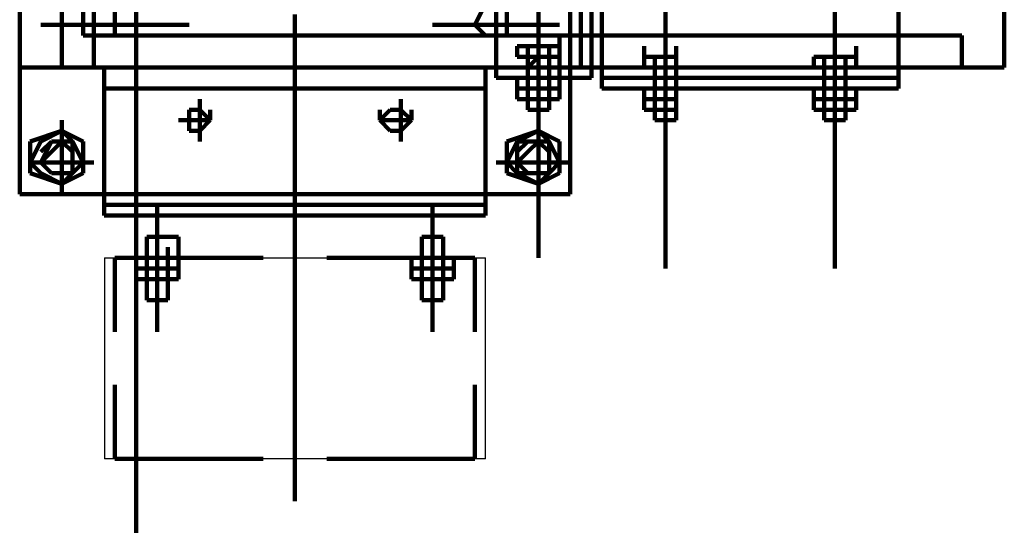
# Model space of a CAD drawing. Header units: inches. Extents: x -1901 to 7725, y 4299 to 7113.
# Tile 101 of 180: x 2424 to 2464, y 6174 to 6194. Entities that reach past the tile are written whole.
import ezdxf

# ---------------------------------------------------------------- set-up
doc = ezdxf.new("R2010")
doc.units = ezdxf.units.IN
doc.header["$MEASUREMENT"] = 0
doc.layers.add('at_Entity', color=7, linetype='Continuous')
doc.layers.add('at_Rect', color=7, linetype='Continuous')

msp = doc.modelspace()

# ---------------------------------------------------------------- linework, layer by layer
at = {"layer": 'at_Entity', "color": 7, "lineweight": 211}
for p, q in [((2446.31, 6187.463), (2446.31, 6222.097)), ((2463.629, 6192.53), (2463.629, 6214.497)), ((2463.629, 6214.073), (2463.629, 6192.53)), ((2443.352, 6211.54), (2443.352, 6192.53)), ((2443.352, 6211.54), (2443.352, 6192.53)), ((2447.157, 6192.53), (2447.157, 6211.54)), ((2447.157, 6192.53), (2447.157, 6211.54)), ((2447.576, 6211.54), (2447.576, 6191.687)), ((2459.405, 6191.687), (2459.405, 6211.54)), ((2428.995, 6138.042), (2428.995, 6203.935)), ((2446.733, 6201.401), (2446.733, 6192.53)), ((2450.11, 6198.868), (2450.11, 6184.506)), ((2456.872, 6198.868), (2456.872, 6184.506)), ((2424.347, 6198.444), (2424.347, 6192.53)), ((2426.033, 6192.954), (2426.033, 6196.754)), ((2445.043, 6192.954), (2445.043, 6196.754)), ((2427.3, 6195.911), (2427.3, 6192.53)), ((2443.352, 6195.911), (2443.352, 6192.106)), ((2445.043, 6184.929), (2445.043, 6195.911)), ((2426.88, 6195.068), (2426.88, 6193.801)), ((2428.147, 6193.801), (2428.147, 6195.068)), ((2442.933, 6195.068), (2442.51, 6194.22)), ((2443.776, 6193.801), (2443.776, 6195.068)), ((2435.328, 6194.644), (2435.328, 6193.377)), ((2425.19, 6194.22), (2431.104, 6194.22)), ((2440.819, 6194.22), (2445.886, 6194.22)), ((2442.51, 6194.22), (2442.933, 6193.801)), ((2426.88, 6193.801), (2427.3, 6193.801)), ((2427.3, 6192.53), (2427.3, 6193.801)), ((2427.3, 6193.801), (2461.939, 6193.801)), ((2427.3, 6192.53), (2427.3, 6193.801)), ((2427.3, 6193.801), (2447.576, 6193.801)), ((2427.3, 6193.801), (2461.939, 6193.801)), ((2427.3, 6193.801), (2428.147, 6193.801)), ((2442.933, 6193.801), (2443.352, 6193.801)), ((2443.352, 6193.801), (2443.776, 6193.801)), ((2445.886, 6193.377), (2445.886, 6193.801)), ((2447.576, 6193.801), (2461.939, 6193.801)), ((2461.939, 6193.801), (2461.939, 6192.53)), ((2461.939, 6193.801), (2461.939, 6192.53)), ((2435.328, 6192.106), (2435.328, 6193.377)), ((2444.2, 6193.377), (2444.2, 6192.954)), ((2444.619, 6193.377), (2444.2, 6193.377)), ((2445.886, 6193.377), (2444.619, 6193.377)), ((2444.619, 6192.954), (2444.619, 6193.377)), ((2445.467, 6193.377), (2444.619, 6193.377)), ((2445.467, 6193.377), (2445.467, 6192.954)), ((2445.886, 6193.377), (2445.467, 6193.377)), ((2445.886, 6192.954), (2445.886, 6193.377)), ((2445.886, 6193.377), (2445.886, 6192.954)), ((2449.267, 6192.954), (2449.267, 6193.377)), ((2450.534, 6192.954), (2450.534, 6193.377)), ((2457.715, 6192.954), (2457.715, 6193.377)), ((2426.033, 6192.954), (2426.033, 6192.53)), ((2444.619, 6192.954), (2444.2, 6192.954)), ((2444.619, 6192.53), (2444.619, 6192.954)), ((2444.619, 6192.954), (2445.886, 6192.954)), ((2444.619, 6192.53), (2444.619, 6192.954)), ((2444.619, 6192.53), (2445.043, 6192.954)), ((2445.467, 6192.53), (2445.467, 6192.954)), ((2445.886, 6192.954), (2445.886, 6192.53)), ((2450.534, 6192.954), (2449.267, 6192.954)), ((2449.267, 6192.954), (2449.267, 6192.53)), ((2449.267, 6192.53), (2449.267, 6192.954)), ((2450.11, 6192.954), (2449.267, 6192.954)), ((2449.691, 6192.954), (2449.691, 6192.53)), ((2450.11, 6192.954), (2450.11, 6192.53)), ((2450.534, 6192.954), (2450.11, 6192.954)), ((2450.534, 6192.53), (2450.534, 6192.954)), ((2450.534, 6192.53), (2450.534, 6192.954)), ((2456.024, 6192.954), (2456.024, 6192.53)), ((2456.448, 6192.954), (2456.024, 6192.954)), ((2457.296, 6192.954), (2456.024, 6192.954)), ((2457.715, 6192.954), (2456.448, 6192.954)), ((2456.448, 6192.53), (2456.448, 6192.954)), ((2457.296, 6192.954), (2457.296, 6192.53)), ((2457.715, 6192.954), (2457.296, 6192.954)), ((2457.715, 6192.954), (2457.715, 6192.53)), ((2424.347, 6192.53), (2427.3, 6192.53)), ((2424.347, 6192.53), (2424.347, 6187.463)), ((2426.033, 6192.53), (2426.457, 6192.53)), ((2426.457, 6192.53), (2444.2, 6192.53)), ((2461.939, 6192.53), (2427.3, 6192.53)), ((2461.939, 6192.53), (2427.3, 6192.53)), ((2461.939, 6192.53), (2427.3, 6192.53)), ((2427.723, 6192.53), (2427.723, 6186.615)), ((2442.933, 6192.53), (2442.933, 6186.615)), ((2443.352, 6192.53), (2447.157, 6192.53)), ((2443.352, 6192.106), (2443.352, 6192.53)), ((2443.352, 6192.53), (2447.157, 6192.53)), ((2443.352, 6192.53), (2447.157, 6192.53)), ((2443.352, 6192.106), (2443.352, 6192.53)), ((2443.352, 6192.53), (2447.157, 6192.53)), ((2444.2, 6192.53), (2444.619, 6192.53)), ((2444.619, 6192.53), (2444.619, 6190.839)), ((2444.619, 6190.839), (2444.619, 6192.53)), ((2445.467, 6192.53), (2444.619, 6192.53)), ((2445.467, 6192.53), (2444.619, 6192.53)), ((2444.619, 6192.106), (2444.619, 6192.53)), ((2445.467, 6192.53), (2445.467, 6190.839)), ((2445.467, 6190.839), (2445.467, 6192.53)), ((2445.886, 6192.53), (2445.467, 6192.53)), ((2445.886, 6192.106), (2445.886, 6192.53)), ((2447.157, 6192.53), (2447.157, 6192.106)), ((2447.157, 6192.53), (2447.157, 6192.106)), ((2459.405, 6192.53), (2447.576, 6192.53)), ((2447.576, 6192.53), (2447.576, 6192.106)), ((2449.267, 6192.53), (2450.534, 6192.53)), ((2450.534, 6192.53), (2449.691, 6192.53)), ((2449.691, 6192.53), (2449.691, 6192.106)), ((2449.691, 6192.53), (2449.691, 6192.106)), ((2450.11, 6192.53), (2450.11, 6192.106)), ((2450.534, 6192.106), (2450.534, 6192.53)), ((2456.448, 6192.53), (2456.024, 6192.53)), ((2456.448, 6192.106), (2456.448, 6192.53)), ((2456.448, 6192.53), (2457.296, 6192.53)), ((2457.296, 6192.53), (2457.296, 6192.106)), ((2457.296, 6192.53), (2457.715, 6192.53)), ((2457.296, 6192.106), (2457.296, 6192.53)), ((2459.405, 6192.106), (2459.405, 6192.53)), ((2461.939, 6192.53), (2463.629, 6192.53)), ((2435.328, 6192.106), (2435.328, 6190.42)), ((2447.157, 6192.106), (2443.352, 6192.106)), ((2447.157, 6192.106), (2443.352, 6192.106)), ((2444.2, 6192.106), (2444.2, 6191.687)), ((2445.886, 6191.687), (2445.886, 6192.106)), ((2447.576, 6192.106), (2449.691, 6192.106)), ((2449.691, 6192.106), (2459.405, 6192.106)), ((2449.691, 6192.106), (2450.534, 6192.106)), ((2449.691, 6192.106), (2449.691, 6190.42)), ((2449.691, 6192.106), (2449.691, 6190.42)), ((2450.534, 6192.106), (2449.691, 6192.106)), ((2450.11, 6192.106), (2450.11, 6190.42)), ((2450.11, 6192.106), (2450.534, 6192.106)), ((2450.534, 6192.106), (2450.534, 6190.42)), ((2456.448, 6192.106), (2456.448, 6190.42)), ((2456.448, 6192.106), (2456.448, 6190.42)), ((2457.296, 6192.106), (2456.448, 6192.106)), ((2457.296, 6192.106), (2457.296, 6190.42)), ((2457.296, 6192.106), (2457.296, 6190.42)), ((2427.723, 6191.687), (2442.933, 6191.687)), ((2444.619, 6191.687), (2444.2, 6191.687)), ((2444.2, 6191.687), (2444.2, 6191.263)), ((2444.2, 6191.687), (2444.619, 6191.687)), ((2445.886, 6191.687), (2444.619, 6191.687)), ((2444.619, 6191.687), (2444.619, 6191.263)), ((2445.467, 6191.687), (2444.619, 6191.687)), ((2445.467, 6191.687), (2445.467, 6191.263)), ((2445.886, 6191.687), (2445.467, 6191.687)), ((2445.886, 6191.263), (2445.886, 6191.687)), ((2445.886, 6191.687), (2445.886, 6191.263)), ((2447.576, 6191.687), (2449.267, 6191.687)), ((2449.267, 6191.687), (2459.405, 6191.687)), ((2449.267, 6191.687), (2449.267, 6191.263)), ((2450.534, 6191.263), (2450.534, 6191.687)), ((2456.024, 6191.687), (2456.024, 6191.263)), ((2457.715, 6191.263), (2457.715, 6191.687)), ((2431.528, 6190.839), (2431.528, 6191.263)), ((2439.552, 6190.839), (2439.552, 6191.263)), ((2444.2, 6191.263), (2444.619, 6191.263)), ((2445.886, 6191.263), (2444.619, 6191.263)), ((2444.619, 6191.263), (2445.467, 6191.263)), ((2445.467, 6191.263), (2445.886, 6191.263)), ((2449.267, 6191.263), (2449.267, 6190.839)), ((2449.267, 6191.263), (2450.534, 6191.263)), ((2450.11, 6191.263), (2449.267, 6191.263)), ((2449.691, 6191.263), (2449.691, 6190.839)), ((2450.11, 6191.263), (2450.11, 6190.839)), ((2450.534, 6191.263), (2450.11, 6191.263)), ((2450.534, 6190.839), (2450.534, 6191.263)), ((2450.534, 6191.263), (2450.534, 6190.839)), ((2456.448, 6191.263), (2456.024, 6191.263)), ((2456.024, 6191.263), (2456.024, 6190.839)), ((2456.024, 6191.263), (2456.448, 6191.263)), ((2457.296, 6191.263), (2456.024, 6191.263)), ((2457.715, 6191.263), (2456.448, 6191.263)), ((2456.448, 6191.263), (2456.448, 6190.839)), ((2457.296, 6191.263), (2457.296, 6190.839)), ((2457.715, 6191.263), (2457.296, 6191.263)), ((2457.715, 6190.839), (2457.715, 6191.263)), ((2457.715, 6191.263), (2457.715, 6190.839)), ((2431.528, 6190.839), (2431.104, 6190.839)), ((2431.104, 6190.839), (2431.104, 6189.996)), ((2431.528, 6190.839), (2431.528, 6189.996)), ((2431.947, 6190.42), (2431.528, 6190.839)), ((2431.947, 6190.42), (2431.947, 6190.839)), ((2438.709, 6190.42), (2438.709, 6190.839)), ((2439.129, 6190.839), (2438.709, 6190.42)), ((2439.552, 6190.839), (2439.129, 6190.839)), ((2439.552, 6190.42), (2439.552, 6190.839)), ((2439.976, 6190.42), (2439.552, 6190.839)), ((2439.976, 6190.42), (2439.976, 6190.839)), ((2445.467, 6190.839), (2444.619, 6190.839)), ((2444.619, 6190.839), (2445.467, 6190.839)), ((2450.534, 6190.839), (2449.267, 6190.839)), ((2449.267, 6190.839), (2450.11, 6190.839)), ((2450.11, 6190.839), (2450.534, 6190.839)), ((2456.024, 6190.839), (2456.448, 6190.839)), ((2456.024, 6190.839), (2457.296, 6190.839)), ((2457.715, 6190.839), (2456.448, 6190.839)), ((2457.296, 6190.839), (2457.715, 6190.839)), ((2426.033, 6190.42), (2426.033, 6189.996)), ((2431.104, 6190.42), (2430.681, 6190.42)), ((2431.528, 6190.42), (2431.104, 6190.42)), ((2431.528, 6190.42), (2431.947, 6190.42)), ((2431.528, 6189.996), (2431.947, 6190.42)), ((2435.328, 6186.196), (2435.328, 6190.42)), ((2439.552, 6190.42), (2438.709, 6190.42)), ((2438.709, 6190.42), (2439.129, 6189.996)), ((2439.976, 6190.42), (2439.552, 6190.42)), ((2439.552, 6190.42), (2439.552, 6189.996)), ((2439.552, 6189.996), (2439.976, 6190.42)), ((2445.043, 6189.996), (2445.043, 6190.42)), ((2445.043, 6189.996), (2445.043, 6190.42)), ((2450.534, 6190.42), (2449.691, 6190.42)), ((2449.691, 6190.42), (2450.534, 6190.42)), ((2457.296, 6190.42), (2456.448, 6190.42)), ((2456.448, 6190.42), (2457.296, 6190.42)), ((2426.033, 6189.996), (2424.771, 6189.573)), ((2426.033, 6189.996), (2425.19, 6189.573)), ((2426.033, 6187.887), (2426.033, 6189.996)), ((2426.88, 6189.573), (2426.033, 6189.996)), ((2426.457, 6189.573), (2426.033, 6189.996)), ((2431.104, 6189.996), (2431.528, 6189.996)), ((2431.528, 6189.996), (2431.528, 6189.573)), ((2439.129, 6189.996), (2439.552, 6189.996)), ((2439.552, 6189.996), (2439.552, 6189.573)), ((2445.043, 6189.996), (2443.776, 6189.573)), ((2445.043, 6189.996), (2444.2, 6189.573)), ((2445.043, 6187.887), (2445.043, 6189.996)), ((2445.043, 6189.996), (2445.886, 6189.573)), ((2445.467, 6189.573), (2445.043, 6189.996)), ((2424.771, 6189.573), (2424.771, 6188.306)), ((2425.19, 6189.573), (2424.771, 6188.73)), ((2425.614, 6189.573), (2425.19, 6189.153)), ((2425.614, 6189.573), (2425.19, 6188.73)), ((2426.033, 6189.573), (2425.614, 6189.573)), ((2426.457, 6189.573), (2425.614, 6189.573)), ((2426.033, 6189.573), (2425.614, 6189.153)), ((2426.457, 6189.153), (2426.033, 6189.573)), ((2426.457, 6189.153), (2426.033, 6189.573)), ((2426.457, 6188.306), (2426.457, 6189.573)), ((2426.88, 6188.73), (2426.457, 6189.573)), ((2426.88, 6188.306), (2426.88, 6189.573)), ((2443.776, 6188.306), (2443.776, 6189.573)), ((2444.2, 6189.573), (2443.776, 6188.73)), ((2444.619, 6189.573), (2444.2, 6189.153)), ((2445.467, 6189.573), (2444.2, 6189.573)), ((2444.2, 6189.573), (2444.2, 6188.306)), ((2445.043, 6189.573), (2444.619, 6189.573)), ((2445.043, 6189.573), (2444.619, 6189.153)), ((2445.467, 6189.153), (2445.043, 6189.573)), ((2445.467, 6189.153), (2445.043, 6189.573)), ((2445.467, 6188.306), (2445.467, 6189.573)), ((2445.886, 6188.73), (2445.467, 6189.573)), ((2445.886, 6189.573), (2445.886, 6188.306)), ((2425.614, 6189.153), (2425.19, 6188.73)), ((2426.457, 6188.306), (2426.457, 6189.153)), ((2426.457, 6188.306), (2426.457, 6189.153)), ((2443.776, 6188.73), (2443.776, 6189.153)), ((2444.2, 6189.153), (2444.2, 6188.73)), ((2444.619, 6189.153), (2444.2, 6188.73)), ((2445.467, 6188.306), (2445.467, 6189.153)), ((2425.19, 6188.73), (2424.771, 6188.73)), ((2424.771, 6188.73), (2425.19, 6188.306)), ((2425.19, 6188.73), (2426.457, 6188.73)), ((2425.19, 6188.73), (2425.614, 6188.306)), ((2425.19, 6188.73), (2425.614, 6188.306)), ((2426.88, 6188.73), (2426.457, 6188.73)), ((2426.457, 6188.306), (2426.88, 6188.73)), ((2427.3, 6188.73), (2426.88, 6188.73)), ((2443.776, 6188.73), (2443.352, 6188.73)), ((2443.776, 6188.73), (2444.2, 6188.73)), ((2443.776, 6188.73), (2444.2, 6188.306)), ((2445.886, 6188.73), (2444.2, 6188.73)), ((2444.2, 6188.73), (2444.619, 6188.306)), ((2444.2, 6188.73), (2444.619, 6188.306)), ((2445.467, 6188.306), (2445.886, 6188.73)), ((2446.31, 6188.73), (2445.886, 6188.73)), ((2424.771, 6188.306), (2426.033, 6187.887)), ((2425.19, 6188.306), (2426.033, 6187.887)), ((2425.614, 6188.306), (2426.457, 6188.306)), ((2425.614, 6188.306), (2426.033, 6188.306)), ((2425.614, 6188.306), (2426.033, 6188.306)), ((2426.033, 6187.887), (2426.88, 6188.306)), ((2426.033, 6187.887), (2426.033, 6188.306)), ((2426.033, 6188.306), (2426.457, 6188.306)), ((2426.033, 6187.887), (2426.457, 6188.306)), ((2426.033, 6188.306), (2426.457, 6188.306)), ((2445.043, 6187.887), (2443.776, 6188.306)), ((2444.2, 6188.306), (2445.043, 6188.306)), ((2444.2, 6188.306), (2445.043, 6187.887)), ((2444.619, 6188.306), (2445.043, 6188.306)), ((2444.619, 6188.306), (2445.043, 6188.306)), ((2445.043, 6187.887), (2445.043, 6188.306)), ((2445.886, 6188.306), (2445.043, 6187.887)), ((2445.043, 6188.306), (2445.467, 6188.306)), ((2445.043, 6187.887), (2445.467, 6188.306)), ((2445.043, 6188.306), (2445.467, 6188.306)), ((2426.033, 6187.887), (2426.033, 6187.463)), ((2445.043, 6187.887), (2445.043, 6187.463)), ((2424.347, 6187.463), (2446.31, 6187.463)), ((2427.723, 6187.039), (2442.933, 6187.039)), ((2429.838, 6187.039), (2429.838, 6182.391)), ((2440.819, 6187.039), (2440.819, 6182.391)), ((2427.723, 6186.615), (2442.933, 6186.615)), ((2435.328, 6185.772), (2435.328, 6186.196)), ((2435.328, 6186.196), (2435.328, 6185.772)), ((2429.414, 6184.929), (2429.414, 6185.772)), ((2429.414, 6185.772), (2430.681, 6185.772)), ((2429.838, 6181.972), (2429.838, 6185.772)), ((2430.681, 6185.772), (2430.681, 6184.929)), ((2435.328, 6185.772), (2435.328, 6178.167)), ((2441.243, 6185.772), (2440.395, 6185.772)), ((2440.395, 6185.772), (2440.395, 6183.663)), ((2440.819, 6181.972), (2440.819, 6185.772)), ((2441.243, 6184.929), (2441.243, 6185.772)), ((2429.414, 6184.929), (2429.414, 6185.349)), ((2430.261, 6184.929), (2430.261, 6185.349)), ((2430.261, 6184.929), (2430.261, 6185.349)), ((2440.395, 6184.929), (2440.395, 6185.349)), ((2441.243, 6184.929), (2441.243, 6185.349)), ((2441.243, 6184.929), (2441.243, 6185.349)), ((2428.147, 6184.929), (2428.147, 6181.972)), ((2428.995, 6184.929), (2428.147, 6184.929)), ((2428.995, 6184.929), (2430.681, 6184.929)), ((2428.995, 6184.929), (2428.995, 6184.506)), ((2429.414, 6184.929), (2429.414, 6183.663)), ((2430.261, 6184.929), (2429.414, 6184.929)), ((2429.414, 6184.929), (2429.414, 6183.663)), ((2430.681, 6184.929), (2429.414, 6184.929)), ((2430.261, 6183.663), (2430.261, 6184.929)), ((2430.261, 6184.929), (2430.261, 6183.239)), ((2430.681, 6184.929), (2430.681, 6184.506)), ((2434.062, 6184.929), (2430.681, 6184.929)), ((2439.976, 6184.929), (2436.595, 6184.929)), ((2439.976, 6184.929), (2441.662, 6184.929)), ((2439.976, 6184.929), (2439.976, 6184.506)), ((2441.243, 6184.929), (2440.395, 6184.929)), ((2440.395, 6184.929), (2441.243, 6184.929)), ((2440.395, 6184.929), (2440.395, 6183.663)), ((2441.243, 6183.239), (2441.243, 6184.929)), ((2441.243, 6184.929), (2441.243, 6183.663)), ((2441.662, 6184.929), (2441.662, 6184.506)), ((2442.51, 6184.929), (2441.662, 6184.929)), ((2442.51, 6181.972), (2442.51, 6184.929)), ((2429.414, 6184.506), (2428.995, 6184.506)), ((2428.995, 6184.506), (2428.995, 6184.082)), ((2428.995, 6184.506), (2429.414, 6184.506)), ((2430.261, 6184.506), (2428.995, 6184.506)), ((2430.261, 6184.506), (2429.414, 6184.506)), ((2429.414, 6184.506), (2429.414, 6184.082)), ((2430.261, 6184.506), (2430.261, 6184.082)), ((2430.261, 6184.506), (2430.681, 6184.506)), ((2430.261, 6184.506), (2430.681, 6184.506)), ((2430.681, 6184.506), (2430.261, 6184.506)), ((2430.681, 6184.506), (2430.681, 6184.082)), ((2440.395, 6184.506), (2439.976, 6184.506)), ((2439.976, 6184.506), (2439.976, 6184.082)), ((2439.976, 6184.506), (2440.395, 6184.506)), ((2441.243, 6184.506), (2439.976, 6184.506)), ((2441.243, 6184.506), (2440.395, 6184.506)), ((2440.395, 6184.506), (2440.395, 6184.082)), ((2441.243, 6184.506), (2441.243, 6184.082)), ((2441.243, 6184.506), (2441.662, 6184.506)), ((2441.243, 6184.506), (2441.662, 6184.506)), ((2441.662, 6184.506), (2441.243, 6184.506)), ((2441.662, 6184.506), (2441.662, 6184.082)), ((2428.995, 6184.082), (2429.414, 6184.082)), ((2428.995, 6184.082), (2430.261, 6184.082)), ((2430.261, 6184.082), (2429.414, 6184.082)), ((2430.681, 6184.082), (2430.261, 6184.082)), ((2430.261, 6184.082), (2430.681, 6184.082)), ((2439.976, 6184.082), (2440.395, 6184.082)), ((2439.976, 6184.082), (2441.243, 6184.082)), ((2441.243, 6184.082), (2440.395, 6184.082)), ((2441.662, 6184.082), (2441.243, 6184.082)), ((2441.243, 6184.082), (2441.662, 6184.082)), ((2429.414, 6183.663), (2429.414, 6183.239)), ((2429.414, 6183.239), (2429.414, 6183.663)), ((2430.261, 6183.239), (2430.261, 6183.663)), ((2440.395, 6183.663), (2440.395, 6183.239)), ((2440.395, 6183.239), (2440.395, 6183.663)), ((2441.243, 6183.663), (2441.243, 6183.239)), ((2429.414, 6183.239), (2430.261, 6183.239)), ((2430.261, 6183.239), (2429.414, 6183.239)), ((2441.243, 6183.239), (2440.395, 6183.239)), ((2441.243, 6183.239), (2440.395, 6183.239)), ((2428.147, 6179.858), (2428.147, 6176.901)), ((2442.51, 6176.901), (2442.51, 6179.858)), ((2435.328, 6178.167), (2435.328, 6175.215)), ((2428.147, 6176.901), (2434.062, 6176.901)), ((2436.595, 6176.901), (2442.51, 6176.901))]:
    msp.add_line(p, q, dxfattribs=at)
at = {"layer": 'at_Entity', "color": 7, "lineweight": 80}
for p, q in [((2435.328, 6177.324), (2435.328, 6177.748)), ((2428.995, 6176.058), (2428.995, 6176.482))]:
    msp.add_line(p, q, dxfattribs=at)
at = {"layer": 'at_Rect', "color": 7}
for p, q in [((2456.45, 6192.53), (2457.296, 6192.53)), ((2456.45, 6192.53), (2456.45, 6192.106)), ((2457.296, 6192.106), (2457.296, 6192.53)), ((2457.296, 6192.106), (2456.45, 6192.106)), ((2427.728, 6184.926), (2442.933, 6184.926)), ((2427.728, 6184.926), (2427.728, 6176.901)), ((2442.933, 6176.901), (2442.933, 6184.926)), ((2442.933, 6176.901), (2427.728, 6176.901))]:
    msp.add_line(p, q, dxfattribs=at)

doc.saveas('drawing.dxf')
